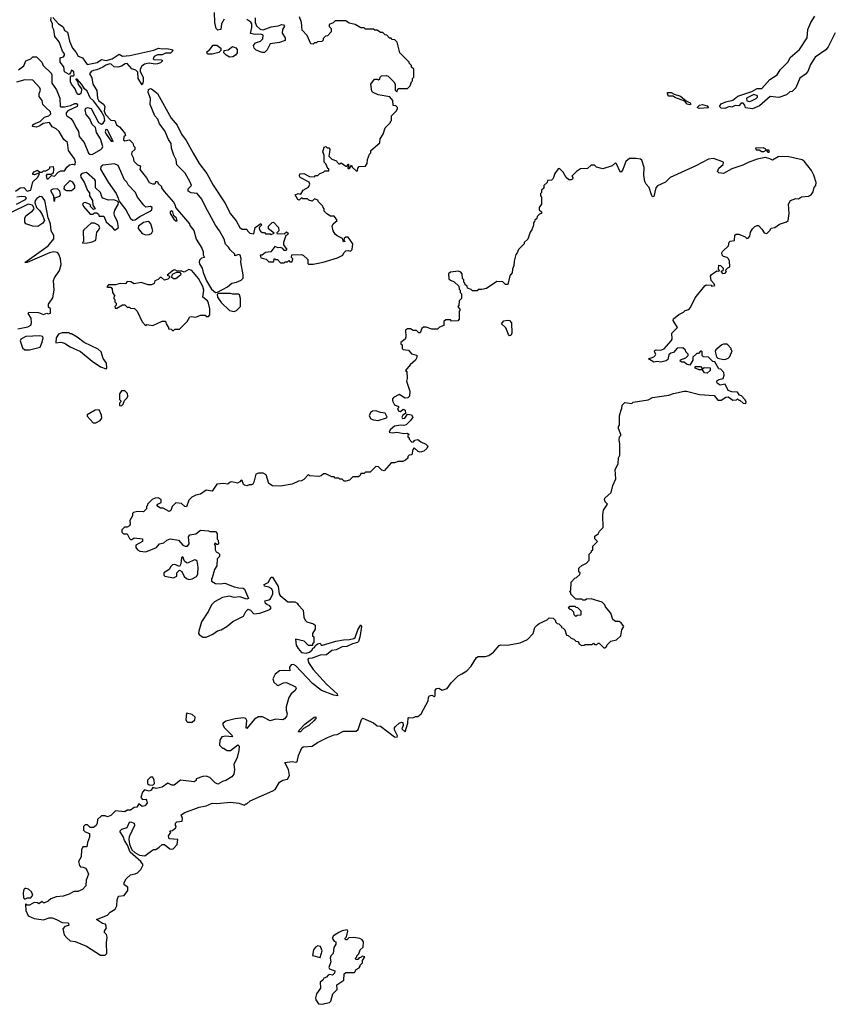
# Model space of a CAD drawing. Extents: x 2386897 to 2565480, y 579156 to 761880.
# Tile 102 of 191: x 2486991 to 2493946, y 659758 to 668220. Entities that reach past the tile are written whole.
import ezdxf

# ---------------------------------------------------------------- set-up
doc = ezdxf.new("R2010")
doc.units = 0

msp = doc.modelspace()

# ---------------------------------------------------------------- linework, layer by layer
at = {"layer": '0CON10XD'}
for points in [[(2486980, 667790), (2487025, 667822.5), (2487045, 667867.5), (2487087, 667883), (2487105, 667900), (2487135, 667900), (2487158.3, 667878.3), (2487180, 667855), (2487192.5, 667825), (2487261.7, 667761.7), (2487266.7, 667746.7), (2487266.2, 667675), (2487307.7, 667617.7), (2487335.8, 667545.8), (2487337.5, 667475), (2487345, 667470), (2487375, 667471.2), (2487426.7, 667483.3), (2487465, 667500), (2487478.3, 667498.3), (2487487.5, 667487.5), (2487485, 667472.5), (2487404.1, 667435.9), (2487390.5, 667419.5), (2487390, 667405), (2487395, 667393.3), (2487429.5, 667369.5), (2487451.2, 667345), (2487473.3, 667295), (2487497.7, 667257.7), (2487503.3, 667215), (2487546.2, 667165), (2487582.9, 667072.9), (2487593.3, 667063.3), (2487615, 667062.7), (2487689.2, 667105), (2487700.8, 667115), (2487705, 667130), (2487686, 667195), (2487651.2, 667251.2), (2487643.9, 667293.9), (2487615, 667320), (2487595, 667367.5), (2487562.5, 667405), (2487553.3, 667445), (2487560, 667460), (2487575, 667466.7), (2487605, 667456.7), (2487667.7, 667337.7), (2487695, 667322.5), (2487710, 667330), (2487722.5, 667355), (2487717, 667387), (2487692.5, 667435), (2487663.6, 667473.6), (2487625, 667522.5), (2487597, 667547), (2487570, 667605), (2487547.5, 667625), (2487525, 667662.5), (2487485, 667707.5), (2487475, 667710), (2487472.5, 667705), (2487487.5, 667687.5), (2487492.3, 667662.3), (2487522.5, 667625), (2487523.3, 667615), (2487516.2, 667585), (2487505, 667576.2), (2487495, 667576.7), (2487478.8, 667595), (2487467.1, 667627.1), (2487436, 667666), (2487428.8, 667685), (2487428.3, 667731.7), (2487432.5, 667737.5), (2487453, 667737), (2487458, 667742), (2487455, 667772.5), (2487435, 667787.5), (2487427, 667763), (2487415, 667750), (2487375, 667772.5), (2487370, 667815), (2487340, 667855), (2487337.5, 667892.5), (2487368.8, 667901.2), (2487376.2, 667913.8), (2487375, 667927.5), (2487359.5, 667949.5), (2487329.3, 668029.3), (2487293.8, 668075), (2487284.1, 668134.1), (2487274.2, 668155), (2487273, 668183), (2487260, 668215), (2487261.7, 668238.3)], [(2487275, 668240), (2487324, 668184), (2487365, 668157.5), (2487377, 668127), (2487403, 668113), (2487418, 668035), (2487444.3, 667975), (2487477.8, 667937.8), (2487495, 667906.7), (2487531.2, 667891.2), (2487570, 667835), (2487657.3, 667852.7), (2487695, 667876.7), (2487735, 667870), (2487785, 667883.8), (2487845, 667922.5), (2487876.1, 667906.1), (2487937.7, 667912.3), (2488145, 667957.5), (2488185.9, 667975.9), (2488215, 667970), (2488257, 667973), (2488300, 667965), (2488310, 667955), (2488287, 667933), (2488245, 667933.3), (2488215, 667916.7), (2488175, 667918.8), (2488146.7, 667905), (2488137.5, 667885), (2488145, 667877.5), (2488206.4, 667876.4), (2488218.3, 667868.3), (2488215, 667862.5), (2488200.7, 667849.3), (2488175, 667840), (2488155, 667837.5), (2488105, 667847.5), (2488065, 667837.5), (2488040.7, 667819.3), (2488027.5, 667795), (2488027.5, 667775), (2488052.5, 667725), (2488052.5, 667685), (2488045, 667660), (2488010, 667715), (2488008.3, 667768.3), (2487990, 667785), (2487955, 667797.5), (2487915, 667842.5), (2487898.3, 667841.7), (2487865, 667820), (2487835, 667812), (2487804.1, 667814.1), (2487778.3, 667838.3), (2487765, 667840), (2487730.5, 667829.5), (2487705, 667811.2), (2487655, 667790), (2487625, 667783.8), (2487606.1, 667773.9), (2487592.5, 667755), (2487611.7, 667721.7), (2487620, 667665), (2487655, 667610), (2487658.8, 667545), (2487672.3, 667522.3), (2487712.5, 667495), (2487722.5, 667475), (2487717.5, 667435), (2487730, 667405), (2487775, 667357.5), (2487810, 667355), (2487823.3, 667315), (2487849.3, 667299.3), (2487896.1, 667246.1), (2487900, 667225), (2487886.4, 667213.6), (2487885, 667187.5), (2487895, 667180), (2487935, 667187.5), (2487965, 667160), (2487970, 667135), (2487980, 667125), (2487980, 667105), (2487955, 667080), (2487952.5, 667065), (2487966.7, 667035), (2487973, 667003), (2488003, 666973), (2488030, 666965), (2488023, 666933), (2488080.7, 666860.7), (2488105, 666820), (2488131.7, 666808.3), (2488151.7, 666808.3), (2488160, 666815), (2488161.7, 666828.3), (2488175, 666830), (2488181.7, 666811.7), (2488210, 666785), (2488210, 666775), (2488233.3, 666743.3)], [(2488233.3, 666743.3), (2488313, 666653), (2488327.5, 666625), (2488330, 666605), (2488450, 666465), (2488455, 666450), (2488488.3, 666408.3), (2488510, 666335), (2488556.7, 666255), (2488567.5, 666225), (2488568.3, 666198.3), (2488580, 666175), (2488555, 666170), (2488536.4, 666153.6), (2488534, 666135), (2488540.8, 666115), (2488558.8, 666085), (2488567.7, 666047.7), (2488598.8, 665975), (2488641.2, 665905), (2488675, 665876.7), (2488691.7, 665878.3), (2488776.7, 665925), (2488815, 665956.7), (2488856.4, 665963.6), (2488895, 665980), (2488911.7, 665998.3), (2488912.5, 666027.5), (2488893.3, 666135), (2488896.1, 666166.1), (2488887, 666197), (2488875, 666202.5), (2488841.7, 666191.7), (2488840, 666205), (2488800.7, 666240.7), (2488787.5, 666265), (2488761.7, 666291.7), (2488750, 666335), (2488710, 666405), (2488673.9, 666453.9), (2488588.3, 666611.7), (2488556.1, 666676.1), (2488516.4, 666726.4), (2488465, 666732.5), (2488440, 666745), (2488440, 666765), (2488467.5, 666795), (2488457.5, 666825), (2488415, 666900), (2488341.7, 666971.7), (2488337.5, 667015), (2488316.7, 667055), (2488297.5, 667115), (2488292.5, 667155), (2488269.3, 667189.3), (2488238, 667265), (2488193.3, 667325), (2488180, 667365), (2488153, 667393), (2488112.2, 667492.2), (2488117, 667543), (2488096.8, 667595), (2488100, 667620), (2488115, 667627.8), (2488125, 667624.6), (2488176.7, 667586.7), (2488295, 667374.4), (2488343.8, 667313.8), (2488381.2, 667235), (2488421.2, 667181.2), (2488483.1, 667073.1), (2488535, 666983.3), (2488599.4, 666899.4), (2488655, 666798), (2488756.2, 666646.2), (2488805, 666551.2), (2488852.1, 666492.1), (2488885, 666433.8), (2488905, 666420), (2488945, 666420), (2488950, 666405), (2488970, 666385), (2489005, 666380), (2489017.5, 666435), (2489065, 666467.5), (2489070, 666455), (2489050, 666435), (2489053, 666413), (2489061.7, 666401.7), (2489075, 666390), (2489095, 666390), (2489105, 666380), (2489145, 666380), (2489155, 666372.5), (2489180, 666385), (2489131.7, 666421.7), (2489130, 666445), (2489161.7, 666478.3), (2489175, 666480), (2489217.5, 666435), (2489220, 666405), (2489201.7, 666388.3), (2489201.7, 666381.7), (2489265, 666380), (2489285, 666397.5), (2489300, 666385), (2489295, 666370), (2489280, 666365), (2489260, 666305), (2489260, 666285), (2489287.5, 666245), (2489280, 666235), (2489265, 666237.5), (2489253, 666253), (2489235, 666262.5), (2489215, 666260), (2489185, 666270), (2489150, 666225), (2489105, 666220), (2489075, 666197.5), (2489060, 666195), (2489065, 666172.5), (2489110.7, 666160.7), (2489135, 666140), (2489175, 666140), (2489181.7, 666168.3), (2489195, 666160), (2489208.3, 666158.3), (2489235, 666130), (2489265, 666130), (2489275, 666140), (2489295, 666140), (2489305, 666150), (2489315, 666140), (2489335, 666140), (2489340, 666165), (2489330, 666175), (2489331.7, 666198.3), (2489411.7, 666201.7), (2489430, 666195), (2489468.3, 666158.3), (2489470, 666125), (2489475, 666120), (2489515, 666117.5), (2489600, 666135), (2489725, 666173.3), (2489770, 666195), (2489777.5, 666215), (2489795, 666232.5), (2489815, 666237.5), (2489835, 666230), (2489850, 666245), (2489857.5, 666295), (2489815, 666350), (2489795, 666350), (2489781.7, 666338.3), (2489780, 666325), (2489790, 666315), (2489775, 666310), (2489768.3, 666338.3), (2489721.7, 666361.7), (2489705, 666377.5), (2489686.7, 666405), (2489678.8, 666445), (2489686.7, 666465), (2489720, 666495), (2489708.3, 666518.3), (2489695, 666530), (2489665, 666532.5), (2489631.7, 666551.7), (2489610, 666575), (2489610, 666595), (2489600, 666605), (2489598.3, 666618.3), (2489560, 666655), (2489555, 666670), (2489525, 666680), (2489505, 666660), (2489478.3, 666668.3), (2489465, 666680), (2489425, 666680), (2489415, 666690), (2489395, 666670), (2489383.9, 666673.9), (2489360, 666715), (2489385, 666727.5), (2489408.3, 666721.7), (2489430, 666755), (2489475, 666780), (2489487.5, 666805), (2489480, 666825), (2489403.6, 666863.6), (2489397.5, 666875), (2489400, 666895), (2489435, 666897.5), (2489483, 666873), (2489525, 666870), (2489535, 666880), (2489555, 666880), (2489571.7, 666898.3), (2489605, 666910), (2489615, 666920), (2489648.3, 666921.7), (2489648.3, 666938.3), (2489641.7, 666941.7), (2489625, 666980), (2489610, 666995), (2489610, 667055), (2489597.5, 667085), (2489610, 667125), (2489625, 667130), (2489635, 667120), (2489648.3, 667118.3), (2489657, 667107), (2489655, 667080), (2489648.3, 667048.3), (2489675, 667020), (2489717, 667007), (2489720, 666995), (2489735, 666980), (2489745, 666980), (2489755, 666990), (2489795, 666960), (2489808.3, 666961.7), (2489811.7, 666978.3), (2489818.3, 666978.3), (2489820, 666955), (2489810, 666945), (2489815, 666940), (2489828.3, 666941.7), (2489845, 666970), (2489851.7, 666951.7), (2489885, 666920), (2489895, 666920), (2489900, 666945), (2489911.7, 666958.3), (2489965, 666960), (2489980, 666985), (2489983, 667017), (2490000, 667065), (2490010, 667075), (2490010, 667095), (2490088.3, 667161.7), (2490090, 667195), (2490117.5, 667235), (2490135, 667290), (2490180, 667335), (2490180, 667345), (2490190, 667355), (2490190, 667395), (2490230, 667435), (2490240, 667455), (2490240, 667465), (2490225, 667480), (2490201.7, 667481.7), (2490200, 667525), (2490175, 667557.5), (2490073, 667573), (2490030, 667595), (2490020, 667605), (2490010, 667665), (2490041.7, 667708.3), (2490065, 667710), (2490077, 667703), (2490088.3, 667711.7), (2490090, 667725), (2490101.7, 667738.3), (2490145, 667740), (2490160, 667735), (2490210, 667685), (2490220, 667665), (2490220, 667615), (2490235, 667600), (2490245, 667630), (2490325, 667630), (2490348.3, 667651.7), (2490360, 667685), (2490370, 667695), (2490370, 667715), (2490380, 667725), (2490380, 667795), (2490361.7, 667811.7), (2490360, 667825), (2490340, 667845), (2490340, 667855), (2490260, 667935), (2490237, 668027), (2490218.3, 668048.3), (2490195, 668050), (2490185, 668060), (2490171.7, 668061.7), (2490148.3, 668088.3), (2490135, 668090), (2490115, 668110), (2490095, 668110), (2490065, 668130), (2490045, 668130), (2490035, 668140), (2489965, 668140), (2489955, 668150), (2489925, 668150), (2489875, 668180), (2489825, 668190), (2489795, 668210), (2489705, 668210), (2489688.3, 668191.7), (2489651.7, 668178.3), (2489651.7, 668161.7), (2489670, 668145), (2489670, 668115), (2489638.3, 668081.7), (2489621.7, 668078.3), (2489601.7, 668058.3), (2489600, 668045), (2489588.3, 668031.7), (2489551.7, 668028.3), (2489545, 668020), (2489525, 668020), (2489515, 668010), (2489495, 668012.5), (2489463.6, 668083.6), (2489421.2, 668131.2), (2489413.3, 668195), (2489397.5, 668245)], [(2488750, 668225), (2488726.7, 668185), (2488720, 668135), (2488695, 668131.2), (2488682, 668145), (2488668.8, 668195), (2488667, 668283)], [(2489016.2, 668235), (2489016, 668195), (2489027.9, 668167.9), (2489059.5, 668139.5), (2489083.9, 668133.9), (2489155, 668160), (2489213, 668167), (2489245, 668180), (2489260, 668175), (2489267.5, 668165), (2489251.2, 668135), (2489248.8, 668105), (2489273.9, 668063.9), (2489275, 668042.5), (2489225, 668024), (2489145, 668012.5), (2489118.3, 667961.7), (2489095, 667937.5), (2489075, 667936.7), (2489025, 667958.8), (2489006.2, 667975), (2489002.3, 667997.7), (2489019.5, 668020.5), (2489062.5, 668035), (2489082.5, 668055), (2489085.8, 668085.8), (2489065, 668096.7), (2489015, 668092.5), (2488975, 668100), (2488987.7, 668152.3), (2488986.2, 668185), (2488978.3, 668198.3), (2488945, 668222.5)], [(2494005, 668106.2), (2493945, 667988.1), (2493925, 667961.8), (2493831.4, 667898.6), (2493791.2, 667835), (2493768.5, 667775), (2493748.3, 667751.7), (2493701.4, 667718.6), (2493666.5, 667633.5), (2493635, 667602.5), (2493615, 667600), (2493585, 667573.3), (2493519.3, 667550.7), (2493445, 667560), (2493355, 667478.8), (2493295, 667452.5), (2493232.5, 667462.5), (2493227.5, 667485), (2493213, 667503), (2493195, 667501.2), (2493175, 667480), (2493145, 667482.5), (2493115, 667468), (2493095, 667473.8), (2493055, 667455.7), (2493025, 667460), (2493010, 667475), (2493024.6, 667495.4), (2493065, 667513.1), (2493125, 667528.1), (2493168.2, 667561.8), (2493288.1, 667601.9), (2493335, 667628.6), (2493375, 667628), (2493443.3, 667706.7), (2493505, 667747.5), (2493530.5, 667789.5), (2493600.9, 667859.1), (2493618.2, 667895), (2493697.3, 667962.7), (2493764.2, 668065), (2493769.4, 668135), (2493795.6, 668195), (2493829.8, 668250.2)], [(2488645, 667924), (2488607.5, 667925), (2488600, 667945), (2488625.9, 667964.1), (2488655, 668000), (2488685, 668000), (2488720, 667975), (2488720, 667955), (2488703, 667937), (2488645, 667924)], [(2488795, 667899.2), (2488766.7, 667915), (2488747.5, 667935), (2488750, 667955), (2488785, 667962), (2488821.7, 667988.3), (2488849.2, 667979.2), (2488861.2, 667965), (2488861.2, 667935), (2488846.7, 667915), (2488825, 667901.2), (2488795, 667899.2)], [(2486954.5, 666745.5), (2486995.8, 666774.2), (2487025, 666776.7), (2487055, 666745.8), (2487085.8, 666755), (2487104, 666826), (2487145, 666864), (2487160, 666895), (2487155, 666900), (2487115, 666887.5), (2487105, 666890), (2487103, 666897), (2487115, 666912.5), (2487145, 666927.5), (2487165, 666910), (2487185, 666910), (2487195, 666920), (2487215, 666920), (2487240, 666935), (2487250, 666945), (2487250, 666955), (2487278.3, 666958.3), (2487282.5, 666935), (2487278.3, 666901.7), (2487261.7, 666888.3), (2487225, 666890), (2487218.3, 666881.7), (2487225, 666853.3), (2487235, 666852.5), (2487265, 666880), (2487290, 666875), (2487321.2, 666908.8), (2487345, 666920), (2487375, 666921.2), (2487396.4, 666953.6), (2487418.7, 666971.3), (2487445, 666976.9), (2487465, 666973.8), (2487468.8, 666981.2), (2487471.4, 666995), (2487461.9, 667025), (2487411.9, 667095), (2487401.1, 667165), (2487371.2, 667191.2), (2487330.2, 667260.2), (2487305, 667281.1), (2487269.1, 667299.1), (2487246.4, 667336.4), (2487193.6, 667326.4), (2487163.6, 667306.4), (2487135, 667296.7), (2487101.7, 667301.7), (2487102.5, 667315), (2487114.2, 667325.8), (2487166.2, 667343.8), (2487205, 667383.3), (2487242.5, 667395), (2487258.8, 667411.2), (2487255, 667428.8), (2487215, 667466), (2487190.8, 667490.8), (2487184.2, 667525), (2487158.7, 667558.7), (2487159.5, 667585), (2487170, 667615), (2487165.4, 667635), (2487105, 667700), (2487035, 667703.1), (2486964.2, 667684.2)], [(2492755, 667488), (2492732, 667495), (2492710.7, 667520.7), (2492625, 667551.2), (2492611.7, 667561.7), (2492575, 667564), (2492564.2, 667575), (2492563.3, 667595), (2492595, 667595.6), (2492618.8, 667578.8), (2492675, 667564), (2492722.5, 667522.5), (2492758.8, 667505), (2492763.8, 667495), (2492755, 667488)], [(2493265, 667517.5), (2493285, 667523.3), (2493326.4, 667543.6), (2493337.5, 667555), (2493337.5, 667565), (2493305, 667576.2), (2493243.5, 667546.5), (2493245, 667522.5), (2493265, 667517.5)], [(2492835.9, 667455.9), (2492817.5, 667465), (2492836.7, 667485), (2492865, 667490.8), (2492905, 667480), (2492915, 667462.5), (2492835.9, 667455.9)], [(2487795, 667174), (2487755, 667257.5), (2487745, 667272.5), (2487732.5, 667277.5), (2487726.7, 667255), (2487733.3, 667235), (2487777.5, 667175), (2487795, 667174)], [(2493435, 667080), (2493440, 667085), (2493435, 667100), (2493410, 667100), (2493405, 667110), (2493385, 667117.5), (2493320, 667115), (2493325, 667102.5), (2493351.7, 667101.7), (2493375, 667087.5), (2493391.7, 667088.3), (2493410, 667100), (2493425, 667080), (2493435, 667080)], [(2487725, 660180), (2487740, 660195), (2487736.7, 660285), (2487742.5, 660335), (2487737, 660357), (2487720, 660375), (2487720, 660385), (2487737.5, 660415), (2487730, 660445), (2487703.3, 660453.3), (2487650, 660485), (2487745, 660523.3), (2487769.5, 660550.5), (2487812.5, 660575), (2487827.5, 660605), (2487830, 660655), (2487841.7, 660688.3), (2487888.3, 660691.7), (2487920, 660735), (2487920, 660765), (2487890, 660785), (2487890, 660805), (2487907.5, 660835), (2487945, 660870), (2487985, 660877.5), (2488005, 660887.5), (2488033, 660917), (2488052.5, 660955), (2488032.5, 660985), (2487940, 661065), (2487917.5, 661125), (2487891.2, 661165), (2487882.5, 661195), (2487853, 661247), (2487868.3, 661261.7), (2487915, 661277.5), (2487936.4, 661323.6), (2487945, 661326.2), (2487976.7, 661315), (2487978.1, 661295), (2487932.9, 661197.1), (2487928.8, 661175), (2487936.2, 661135), (2487956.2, 661086.2), (2487981.7, 661061.7), (2488020.5, 661040.5), (2488067.3, 661032.7), (2488125, 661077.5), (2488143, 661087), (2488161.7, 661088.3), (2488190.7, 661109.3), (2488215, 661130), (2488235, 661130), (2488283, 661093), (2488295, 661090), (2488310, 661095), (2488345, 661130), (2488350, 661175), (2488275, 661180), (2488270, 661205), (2488290, 661235), (2488281.7, 661248.3), (2488305, 661250), (2488332.5, 661275), (2488337.5, 661285), (2488330, 661295), (2488330, 661315), (2488343, 661327), (2488388.3, 661331.7), (2488390, 661355), (2488380, 661385), (2488410, 661405), (2488535, 661452), (2488595.7, 661464.3), (2488645, 661487.5), (2488685, 661484), (2488804.1, 661495.9), (2488875, 661487.5), (2488925, 661470), (2488935, 661480), (2488945, 661480), (2488973, 661507), (2489168.8, 661591.2), (2489186.7, 661605), (2489225, 661666.7), (2489255, 661683.3), (2489295, 661693.3), (2489312.5, 661725), (2489302.5, 661775), (2489270, 661835), (2489335, 661844), (2489365, 661837.5), (2489378.3, 661841.7), (2489387.5, 661895), (2489417, 661963), (2489428.3, 661971.7), (2489505, 661977.5), (2489551.4, 662008.6), (2489638.3, 662051.7), (2489695, 662072.5), (2489720, 662075), (2489776.1, 662103.9), (2489885.6, 662104.4), (2489901.2, 662118.8), (2489930, 662205), (2489943.3, 662216.7), (2490035, 662177.5), (2490065, 662150), (2490095, 662146.7), (2490215, 662057.5), (2490237.5, 662052.5), (2490240, 662065), (2490213.8, 662116.2), (2490213.3, 662135), (2490222.5, 662145), (2490255, 662172.5), (2490275, 662182.5), (2490285, 662180), (2490290, 662155), (2490277.5, 662125), (2490305, 662100), (2490330, 662175), (2490331.7, 662218.3), (2490335, 662222.5), (2490371.7, 662218.3), (2490395, 662230), (2490415, 662230), (2490442.5, 662255), (2490503.8, 662365), (2490505.8, 662395), (2490512.6, 662407.4), (2490535, 662414), (2490555, 662402.5), (2490565, 662410), (2490564.2, 662454.2), (2490575, 662472), (2490595, 662475.8), (2490625, 662458), (2490668.3, 662471.7), (2490700.5, 662519.5), (2490760.7, 662579.3), (2490793.3, 662596.7), (2490837.5, 662625), (2490875, 662662.5), (2490920.7, 662739.3), (2490935, 662746.7), (2490993.6, 662746.4), (2491025, 662756.7), (2491065, 662783.3), (2491115, 662842.5), (2491125, 662847.5), (2491183.6, 662843.6), (2491296.1, 662863.9), (2491358.3, 662891.7), (2491407.5, 662945), (2491422.5, 662995), (2491445, 663020), (2491458.3, 663031.7), (2491528.3, 663061.7), (2491545, 663080), (2491580, 663075), (2491600, 663055), (2491600, 663045), (2491615, 663030), (2491628.3, 663028.3), (2491650, 663005), (2491650, 662995), (2491665, 662990), (2491680, 662975), (2491695, 662930), (2491708.3, 662928.3), (2491733, 662903), (2491757, 662897), (2491775, 662880), (2491790, 662875), (2491800, 662865), (2491800, 662855), (2491825, 662840), (2491847, 662843), (2491855, 662850), (2491915, 662850), (2491925, 662860), (2491935, 662850), (2491955, 662850), (2491965, 662860), (2491975, 662860), (2492015, 662820), (2492025, 662820), (2492040, 662835), (2492040, 662845), (2492075, 662880), (2492125, 662890), (2492160, 662925), (2492170, 662975), (2492187.5, 663005), (2492165, 663037.5), (2492146.4, 663046.4), (2492115, 663047.5), (2492093.6, 663063.6), (2492075, 663120), (2492030, 663175), (2492025, 663190), (2492000, 663215), (2491905, 663242.5), (2491865, 663240), (2491855, 663230), (2491835, 663230), (2491825, 663240), (2491775, 663240), (2491731.7, 663281.7), (2491730, 663295), (2491720, 663305), (2491730, 663315), (2491733, 663387), (2491765, 663420), (2491780, 663425), (2491808.3, 663451.7), (2491810, 663465), (2491800, 663475), (2491800, 663505), (2491825, 663530), (2491865, 663550), (2491890, 663575), (2491890, 663625), (2491910, 663645), (2491910, 663655), (2491920, 663665), (2491920, 663695), (2491960, 663735), (2491938.3, 663758.3), (2491938.3, 663781.7), (2491965, 663800), (2491977, 663823), (2492010, 663855), (2492007.5, 663965), (2492012.5, 664005), (2492047.5, 664055), (2492026.4, 664076.4), (2492020, 664095), (2492025, 664107.5), (2492077.5, 664155), (2492093, 664217), (2492117.5, 664275), (2492112.5, 664355), (2492137, 664403), (2492142.5, 664455), (2492151.7, 664478.3), (2492152.5, 664575), (2492147.5, 664605), (2492150, 664635), (2492160, 664645), (2492160, 664655), (2492140, 664705), (2492140, 664725), (2492150, 664735), (2492150, 664815), (2492163, 664867), (2492170, 664875), (2492171.7, 664908.3), (2492195, 664930), (2492255, 664920), (2492268.3, 664931.7), (2492395, 664952.5), (2492435, 664972.5), (2492575, 664992.5), (2492615, 665007.5), (2492705, 665027.5), (2492725, 665027.5), (2492838.3, 664998.3), (2492965, 664990), (2492995, 664950), (2493025, 664950), (2493063, 664977), (2493085, 664977.5), (2493125, 664950), (2493157, 664953), (2493165, 664960), (2493175, 664950), (2493185, 664950), (2493213, 664923), (2493235, 664920), (2493240, 664935), (2493227.5, 664955), (2493198.3, 664988.3), (2493181.7, 664991.7), (2493165, 665020), (2493115, 665022.5), (2493084, 665034), (2493058.3, 665088.3), (2493015, 665078.8), (2492992.3, 665092.3), (2492986.7, 665105), (2492987.5, 665115), (2493003, 665127), (2493040, 665135), (2493050, 665165), (2493048.3, 665188.3), (2493020, 665215), (2493005, 665220), (2492968.3, 665278.3), (2492951.7, 665281.7), (2492915, 665320), (2492871.7, 665321.7), (2492860, 665335), (2492860, 665365), (2492855, 665370), (2492845, 665370), (2492828.3, 665351.7), (2492815, 665350), (2492781.7, 665318.3), (2492780, 665295), (2492755, 665250), (2492725, 665260), (2492705, 665277.5), (2492685, 665277.5), (2492672.5, 665285), (2492675, 665297.5), (2492720, 665315), (2492740, 665335), (2492740, 665345), (2492720, 665365), (2492718.3, 665378.3), (2492695, 665400), (2492645, 665397.5), (2492615, 665360), (2492590, 665355), (2492575, 665340), (2492565, 665300), (2492551.7, 665288.3), (2492505, 665276.7), (2492475, 665282.5), (2492445, 665277.5), (2492400, 665305), (2492445, 665322.5), (2492457.5, 665335), (2492462.5, 665345), (2492450, 665365), (2492453.6, 665376.4), (2492465, 665382.5), (2492505, 665380), (2492535, 665392.5), (2492595, 665460), (2492602.5, 665475), (2492600, 665525), (2492650, 665575), (2492612.5, 665635), (2492615, 665650), (2492660, 665685), (2492700, 665705), (2492715, 665720), (2492745, 665730), (2492760, 665745), (2492799.3, 665830.7), (2492885, 665933.8), (2492895, 665940), (2492937.5, 665937.5), (2492945, 665930), (2492970, 665935), (2492965, 665950), (2492939.3, 665979.3), (2492933.3, 666015), (2492940, 666030), (2492976.7, 666053.3), (2492988.3, 666061.7), (2493005, 666060), (2493010, 666065), (2493000, 666075), (2493005, 666110), (2493018.3, 666108.3), (2493040, 666085), (2493038.3, 666061.7), (2493020, 666055), (2493035, 666040), (2493058.3, 666041.7), (2493070, 666055), (2493061.7, 666068.3), (2493081.7, 666088.3), (2493100, 666095), (2493096.7, 666145), (2493086.7, 666165), (2493075, 666176.7), (2493043.6, 666183.6), (2493033.3, 666195), (2493030, 666215), (2493035, 666226.7), (2493087.5, 666275), (2493091.7, 666308.3), (2493103, 666317), (2493138.3, 666321.7), (2493140.7, 666369.3), (2493153.6, 666376.4), (2493175, 666376.7), (2493230, 666355), (2493245, 666340), (2493257, 666343), (2493271.7, 666358.3), (2493276.7, 666395), (2493295, 666422.5), (2493315, 666442.5), (2493335, 666450), (2493345, 666450), (2493375, 666420), (2493395, 666387.5), (2493417, 666383), (2493443, 666407), (2493455, 666427.5), (2493487, 666433), (2493525, 666462.5), (2493587, 666483), (2493600, 666495), (2493610, 666555), (2493603.3, 666635), (2493620, 666665), (2493665, 666683.3), (2493689.2, 666680.8), (2493715, 666696.2), (2493775.8, 666704.2), (2493797.5, 666715), (2493815, 666740), (2493823, 666777), (2493837.5, 666795), (2493841.7, 666821.7), (2493822.5, 666885), (2493802.5, 666925), (2493737.5, 667005), (2493720, 667015), (2493595, 667044), (2493515, 667041.2), (2493465, 667012.5), (2493444.1, 667024.1), (2493405, 667036.7), (2493335, 667020), (2493255, 666991.5), (2493211.4, 666968.6), (2493115, 666938.5), (2493045, 666898.8), (2493003, 666903), (2492992.5, 666915), (2493003.3, 666945), (2493040, 666975), (2493043.9, 666993.9), (2493039.7, 666999.7), (2492958.3, 667028.3), (2492915, 667021.2), (2492806.8, 666963.2), (2492586.2, 666863.8), (2492546.7, 666825), (2492477.9, 666792.1), (2492462.9, 666775), (2492445, 666700), (2492435, 666697.5), (2492423.8, 666715), (2492405, 666777.5), (2492380, 666805), (2492368.3, 666828.3), (2492360, 666885), (2492360.7, 666950.7), (2492343, 667013), (2492331.7, 667021.7), (2492293, 667027), (2492235, 667027.5), (2492205, 667002.5), (2492177.1, 666932.9)], [(2487965, 666497.1), (2487985, 666500.8), (2488025, 666528.6), (2488113.3, 666575), (2488126.2, 666585), (2488130, 666605), (2488115, 666613.3), (2488075, 666607.5), (2488057.5, 666625), (2488003.9, 666693.9), (2487987.5, 666735), (2487925, 666800), (2487912.5, 666825), (2487892.5, 666845), (2487836.4, 666966.4), (2487805, 666980), (2487705, 666968.8), (2487690, 666955), (2487686.2, 666935), (2487751.2, 666825), (2487820, 666725), (2487838.8, 666685), (2487842.5, 666662.5), (2487903.8, 666585), (2487942.6, 666512.6), (2487965, 666497.1)], [(2492177.1, 666932.9), (2492165, 666910), (2492155, 666912.5), (2492125, 666980), (2492115, 666990), (2492087, 666963), (2492005, 666937.5), (2491953, 666953), (2491935, 666970), (2491905, 666970), (2491875, 666940), (2491815, 666937.5), (2491780, 666915), (2491740, 666875), (2491747.5, 666865), (2491745, 666850), (2491735, 666843.3), (2491715, 666842.5), (2491690, 666865), (2491665, 666910), (2491635, 666940), (2491621.7, 666938.3), (2491593, 666897), (2491580, 666855), (2491565, 666840), (2491531.7, 666838.3), (2491528.3, 666821.7), (2491500, 666795), (2491498.3, 666771.7), (2491480, 666755), (2491480, 666735), (2491470, 666725), (2491470, 666705), (2491480, 666695), (2491480, 666635), (2491460, 666605), (2491460, 666585), (2491478.3, 666568.3), (2491480, 666555), (2491461.7, 666548.3), (2491441.7, 666528.3), (2491438.3, 666511.7), (2491421.7, 666498.3), (2491420, 666485), (2491410, 666475), (2491410, 666455), (2491397, 666413), (2491380, 666395), (2491360, 666335), (2491330, 666305), (2491330, 666295), (2491280, 666245), (2491270, 666215), (2491258.3, 666201.7), (2491242.5, 666145), (2491241.7, 666108.3), (2491230, 666075), (2491227, 666043), (2491210, 666025), (2491203, 666007), (2491190, 665945), (2491170, 665945), (2491147, 665967), (2491095, 665970), (2491005, 665910), (2490965, 665900), (2490935, 665900), (2490925, 665890), (2490885, 665890), (2490875, 665900), (2490841.7, 665911.7), (2490838.3, 665928.3), (2490821.7, 665941.7), (2490820, 665955), (2490810, 665965), (2490810, 665985), (2490800, 665995), (2490797, 666037), (2490785, 666050), (2490765, 666057.5), (2490695, 666050), (2490680, 666035), (2490681.7, 665991.7), (2490695, 665980), (2490728.3, 665968.3), (2490768.3, 665928.3), (2490770, 665905), (2490780, 665895), (2490780, 665875), (2490790, 665865), (2490790, 665825), (2490770, 665805), (2490768.3, 665761.7), (2490760, 665755), (2490780, 665725), (2490770, 665715), (2490770, 665645), (2490758.3, 665631.7), (2490705, 665630), (2490695, 665640), (2490655, 665640), (2490640, 665625), (2490638.3, 665591.7), (2490601.7, 665578.3), (2490585, 665560), (2490535, 665560), (2490487, 665577), (2490465, 665577.5), (2490450, 665565), (2490435, 665530), (2490425, 665530), (2490405, 665550), (2490375, 665550), (2490353, 665563), (2490325, 665562.5), (2490308.3, 665551.7), (2490312.5, 665495), (2490307.5, 665475), (2490270, 665445), (2490270, 665435), (2490280, 665425), (2490280, 665395), (2490290, 665385), (2490335, 665380), (2490359.3, 665349.3), (2490406.4, 665336.4), (2490407, 665317), (2490395.9, 665294.1), (2490350, 665255), (2490310, 665205), (2490320, 665195), (2490322.5, 665135), (2490317, 665113), (2490347.5, 665027.5), (2490342.5, 664985), (2490328.9, 664971.1), (2490305, 664965.8), (2490255, 664997.5), (2490207, 664973), (2490198.3, 664961.7), (2490197.5, 664945), (2490215, 664910), (2490250, 664895), (2490250, 664885), (2490240, 664875), (2490252.5, 664855), (2490265, 664852.5), (2490288.3, 664871.7), (2490307.5, 664865), (2490310, 664835), (2490285, 664820), (2490277.5, 664805), (2490282, 664792), (2490302.5, 664795), (2490325, 664830), (2490360, 664825), (2490372.5, 664805), (2490353.3, 664775), (2490315, 664739.2), (2490295, 664731.4), (2490266.1, 664733.9), (2490215, 664726), (2490177.5, 664695), (2490170, 664675), (2490195, 664670), (2490235, 664676.2), (2490295, 664662.5), (2490327, 664667), (2490340, 664655), (2490330, 664645), (2490330, 664635), (2490340, 664625), (2490340, 664615), (2490365, 664590), (2490378.3, 664591.7), (2490390, 664605), (2490415, 664612.5), (2490441.7, 664591.7), (2490483, 664573), (2490500, 664555), (2490492.5, 664535), (2490467.1, 664512.9), (2490435.9, 664504.1), (2490417.9, 664507.9), (2490385, 664540), (2490373.6, 664526.4), (2490365, 664480), (2490341.7, 664478.3), (2490330, 664465), (2490328.3, 664451.7), (2490310, 664435), (2490285, 664423.3), (2490247, 664423), (2490215, 664410), (2490185, 664410), (2490127, 664343), (2490105, 664347.5), (2490078.3, 664378.3), (2490055, 664380), (2490005, 664330), (2489965, 664330), (2489955, 664320), (2489925, 664320), (2489918.3, 664301.7), (2489905, 664290), (2489855, 664290), (2489827, 664263), (2489795, 664252.5), (2489783, 664253), (2489765, 664270), (2489745, 664270), (2489735, 664280), (2489705, 664280), (2489695, 664290), (2489675, 664290), (2489625, 664317.5), (2489603, 664317), (2489585, 664300), (2489565, 664292.5), (2489485, 664300), (2489475, 664310), (2489435, 664267.5), (2489415, 664257.5), (2489390, 664255), (2489335, 664227.5), (2489235, 664211.2), (2489166.4, 664213.6), (2489133, 664233), (2489109.3, 664309.3), (2489085, 664323.3), (2489045, 664323.8), (2489021.2, 664315), (2489003.8, 664245), (2488995, 664227.5), (2488985, 664222.5), (2488965, 664222.5), (2488945, 664213.3), (2488925, 664220), (2488916.4, 664226.4), (2488905, 664260), (2488895, 664262.5), (2488883, 664247), (2488865, 664237.5), (2488815, 664247.5), (2488800, 664245), (2488781.7, 664228.3), (2488745, 664232.5), (2488685, 664227.5), (2488645, 664167.5), (2488595, 664177.5), (2488546.7, 664143.3), (2488505, 664132.5), (2488470, 664115), (2488445, 664090), (2488425, 664032.5), (2488410, 664035), (2488381.7, 664061.7), (2488333, 664067), (2488302.5, 664035), (2488289.3, 664000.7), (2488275, 663992.5), (2488225, 664022.5), (2488203, 664023), (2488171.7, 664041.7), (2488180, 664055), (2488208.3, 664071.7), (2488207.5, 664095), (2488181.7, 664111.7), (2488155, 664107.5), (2488130, 664095), (2488090, 664055), (2488090, 664045), (2488080, 664035), (2488080, 664015), (2488055, 663990), (2488005, 663992.5), (2487970, 663985), (2487960, 663975), (2487960, 663955), (2487937.5, 663915), (2487940, 663885), (2487935, 663870), (2487915, 663857.5), (2487893, 663857), (2487870, 663835), (2487870, 663815), (2487885, 663800), (2487915, 663800), (2487935, 663760), (2487945, 663752.5), (2487955, 663752.5), (2487975, 663766.7), (2488048.3, 663758.3), (2488047.5, 663735), (2487990, 663705), (2487990, 663685), (2488003.6, 663663.6), (2488023, 663653), (2488075, 663647.5), (2488166.1, 663683.9), (2488193.9, 663716.1), (2488230, 663725), (2488255, 663747.5), (2488285, 663757.5), (2488356.2, 663746.2), (2488395, 663704), (2488415, 663694.2), (2488434.1, 663695.9), (2488448, 663715), (2488443.3, 663776.7), (2488455, 663792.5), (2488505, 663800), (2488545, 663832), (2488615, 663827.5), (2488625, 663820), (2488675, 663820), (2488690, 663805), (2488690, 663755), (2488697, 663747), (2488700, 663715), (2488695, 663710), (2488685, 663710), (2488675, 663720), (2488662.5, 663715), (2488671.7, 663701.7), (2488672.5, 663665), (2488680, 663645), (2488698.3, 663638.3), (2488710, 663625), (2488710, 663605), (2488690, 663585), (2488687.5, 663525), (2488667.5, 663495), (2488647, 663423), (2488640, 663415), (2488640, 663395), (2488673.6, 663373.6), (2488715, 663370), (2488755, 663377.5), (2488835, 663346.2), (2488875, 663336.2), (2488912.5, 663335), (2488924.2, 663324.2), (2488957.5, 663245), (2488945, 663240), (2488885, 663260), (2488835, 663253.3), (2488795, 663266.7), (2488735, 663252.5), (2488665, 663217.5), (2488639.5, 663190.5), (2488614.1, 663135.9), (2488553.8, 663045), (2488531.2, 662965), (2488528.8, 662945), (2488533.8, 662935), (2488565, 662912.2), (2488595, 662912.5), (2488651.2, 662938.8), (2488693, 662967), (2488722.5, 662975), (2488772.5, 663005), (2488825, 663047.5), (2488916.7, 663093.3), (2488936.2, 663133.8), (2488955, 663152.5), (2488976.4, 663146.4), (2489005, 663113.8), (2489055, 663120), (2489127.5, 663145), (2489145.8, 663154.2), (2489152.5, 663165), (2489143, 663183), (2489115, 663192.5), (2489105, 663202.5), (2489100, 663225), (2489135, 663232.5), (2489147.3, 663242.7), (2489167.5, 663285), (2489167.5, 663305), (2489158, 663328), (2489135, 663343.3), (2489095, 663350), (2489093.3, 663365), (2489128.3, 663381.7), (2489155, 663430), (2489165, 663430), (2489215, 663347.5), (2489222.5, 663285), (2489229.7, 663269.7), (2489296.1, 663216.1), (2489355.9, 663215.9), (2489376.4, 663206.4), (2489385, 663190), (2489430, 663145), (2489433.6, 663083.6), (2489445, 663060), (2489460, 663045), (2489518, 663028), (2489533.3, 663015), (2489532.5, 662982.5), (2489510, 662945), (2489510, 662925), (2489520, 662915), (2489520, 662865), (2489510, 662855), (2489508.3, 662841.7), (2489475, 662840), (2489438.3, 662878.3), (2489363.3, 662896.7), (2489368.7, 662845), (2489385, 662815.6), (2489415, 662782.1), (2489455, 662774.4), (2489482.5, 662785), (2489507.5, 662805), (2489511.7, 662818.3), (2489527.5, 662825), (2489531.7, 662838.3), (2489553, 662857), (2489575, 662860), (2489583.8, 662843.8), (2489595, 662843.3), (2489710.7, 662879.3), (2489775, 662891.2), (2489827.1, 662892.9), (2489865, 662902), (2489875, 662910), (2489898, 662975), (2489925, 663018.8), (2489930, 663005), (2489915, 662912.5), (2489906.1, 662875), (2489895, 662866.4), (2489853.1, 662856.9), (2489805, 662832.9), (2489765, 662828.5), (2489712.5, 662805), (2489675, 662799.1), (2489628.5, 662761.5), (2489575, 662758.6), (2489506.4, 662733.6), (2489475, 662729.1), (2489467.8, 662722.2), (2489473.9, 662695), (2489513.8, 662633.8), (2489630.2, 662510.2), (2489722.5, 662425), (2489725, 662410), (2489693.6, 662413.6), (2489587.5, 662455), (2489508.6, 662515), (2489366.6, 662666.6), (2489345, 662679.4), (2489325.8, 662674.2)], [(2487815, 666413.3), (2487840, 666435), (2487831.4, 666485), (2487806.2, 666535), (2487802.1, 666557.9), (2487807.9, 666582.1), (2487837.7, 666632.3), (2487839.3, 666649.3), (2487829.5, 666659.5), (2487801.2, 666671.2), (2487755, 666669.5), (2487706, 666686), (2487696.9, 666696.9), (2487685.7, 666735), (2487644, 666775), (2487644.2, 666834.2), (2487638, 666845), (2487565, 666906.2), (2487525, 666896.7), (2487513.3, 666885), (2487516.1, 666866.1), (2487546.7, 666825), (2487573, 666753), (2487591.7, 666731.7), (2487590, 666705), (2487617.5, 666665), (2487620, 666625), (2487640, 666595), (2487625, 666590), (2487600, 666615), (2487600, 666625), (2487590, 666635), (2487555, 666647.5), (2487543, 666647), (2487530, 666635), (2487540, 666615), (2487598.3, 666548.3), (2487621.7, 666548.3), (2487635, 666560), (2487655, 666560), (2487668.3, 666548.3), (2487675, 666530), (2487715, 666530), (2487733.6, 666483.6), (2487781.7, 666441.7), (2487802.5, 666415), (2487815, 666413.3)], [(2487285, 666660), (2487292.5, 666665), (2487291.7, 666688.3), (2487335, 666702.5), (2487341.7, 666718.3), (2487337, 666747), (2487316.4, 666766.4), (2487275, 666763.8), (2487260, 666755), (2487258.8, 666745), (2487281.2, 666705), (2487285, 666660)], [(2487435, 666752.5), (2487466.1, 666773.9), (2487466.4, 666793.6), (2487446.7, 666825), (2487425, 666833.8), (2487415, 666830), (2487372.5, 666785), (2487370, 666765), (2487392.5, 666752.5), (2487435, 666752.5)], [(2486975.9, 665564.1), (2487059.7, 665580.3), (2487086, 665595), (2487092.5, 665615), (2487088.6, 665655), (2487063.3, 665695), (2487070, 665705), (2487152.6, 665702.6), (2487195, 665686.7), (2487225, 665697.5), (2487235, 665692.5), (2487255, 665697.5), (2487256.1, 665733.9), (2487238.3, 665748.3), (2487237.5, 665775), (2487275, 665830), (2487286.4, 665895), (2487281.1, 665978.9), (2487289.3, 666000.7), (2487332, 666065), (2487347.1, 666115), (2487342.9, 666165), (2487328.5, 666205), (2487315, 666219.4), (2487285, 666225.4), (2487245.7, 666215.7), (2487055, 666132.5), (2487033.6, 666133.6), (2487235.6, 666275), (2487285, 666336.7), (2487283.1, 666365), (2487260.4, 666405), (2487255.8, 666465), (2487236.6, 666516.6), (2487207, 666665), (2487185, 666697.8), (2487165, 666701.4), (2487137, 666683), (2487124.2, 666665), (2487121.4, 666645), (2487136.4, 666606.4), (2487165, 666578), (2487185, 666546.2), (2487204, 666495), (2487189.7, 666470.3), (2487146.8, 666443.2), (2487104.2, 666444.2), (2487045, 666466.7), (2487035, 666480), (2487034.4, 666515), (2487043.1, 666535), (2487101.5, 666578.5), (2487114, 666595), (2487107, 666617), (2487096.8, 666626.8), (2487065, 666634.5), (2486916.9, 666563.1)], [(2486964.2, 666635.8), (2487041.2, 666675), (2487048.8, 666685), (2487037.8, 666697.8), (2487005, 666701.4), (2486965, 666696)], [(2488345, 666490), (2488340, 666515), (2488317.5, 666535), (2488308.3, 666568.3), (2488295, 666576.7), (2488285, 666567.5), (2488284, 666555), (2488316.7, 666505), (2488335, 666490), (2488345, 666490)], [(2487535, 666300), (2487575, 666303.3), (2487615, 666310), (2487646.7, 666325), (2487653.8, 666395), (2487672.5, 666415), (2487680, 666435), (2487670, 666455), (2487635, 666470), (2487605, 666470), (2487542.5, 666415), (2487537.5, 666405), (2487540, 666315), (2487530, 666305), (2487535, 666300)], [(2488075, 666370), (2488105, 666373.3), (2488125, 666382.5), (2488136.7, 666405), (2488117.5, 666465), (2488105, 666482.5), (2488095, 666486.7), (2488055, 666476.2), (2488011.2, 666445), (2488010, 666425), (2488045, 666381.2), (2488075, 666370)], [(2488315, 665550), (2488325, 665560), (2488365, 665560), (2488430, 665625), (2488453, 665667), (2488465, 665670), (2488505, 665662.5), (2488545, 665680), (2488585, 665680), (2488595, 665670), (2488615, 665670), (2488626.4, 665683.6), (2488625.8, 665734.2), (2488615, 665782.5), (2488605, 665803.3), (2488566.7, 665835), (2488575.8, 665895), (2488565.6, 665925.6), (2488528.8, 665995), (2488472.5, 666065), (2488445, 666073.3), (2488405, 666050), (2488385, 666060), (2488345, 666060), (2488325, 666070), (2488313, 666067), (2488260, 666025), (2488280, 666015), (2488280, 666005), (2488265, 665990), (2488235, 665980), (2488210, 666005), (2488200, 666005), (2488181.7, 665988.3), (2488152.5, 665975), (2488148.3, 665951.7), (2488125, 665942.5), (2488095, 665942.5), (2488035, 665960), (2487975, 665950), (2487947, 665967), (2487915, 665970), (2487905, 665950), (2487855, 665952.5), (2487815, 665942.5), (2487755, 665940), (2487740, 665925), (2487745, 665920), (2487775, 665922.5), (2487787, 665907), (2487790, 665875), (2487810, 665845), (2487800, 665835), (2487800, 665825), (2487810, 665815), (2487810, 665795), (2487820, 665785), (2487820, 665765), (2487810, 665755), (2487811.7, 665741.7), (2487825, 665740), (2487875, 665770), (2487895, 665770), (2487915, 665750), (2487935, 665750), (2487945, 665740), (2487978.3, 665738.3), (2488000, 665715), (2488043, 665623), (2488075, 665590), (2488085, 665600), (2488137, 665593), (2488210, 665625), (2488215, 665630), (2488245, 665630), (2488250, 665605), (2488270, 665575), (2488271.7, 665561.7), (2488295, 665560), (2488305, 665550), (2488315, 665550)], [(2488335, 665992.5), (2488313, 665993), (2488300, 666005), (2488301.7, 666028.3), (2488315, 666040), (2488345, 666050), (2488368.3, 666048.3), (2488377.5, 666035), (2488372.5, 666025), (2488335, 665992.5)], [(2488835, 665712.5), (2488855, 665720), (2488890, 665755), (2488890, 665825), (2488880, 665855), (2488871.7, 665861.7), (2488825, 665860), (2488805, 665866), (2488702.5, 665867.5), (2488690, 665860), (2488693.3, 665835), (2488725, 665790), (2488795, 665720), (2488835, 665712.5)], [(2491205, 665504), (2491194.3, 665515), (2491172.2, 665572.2), (2491134.2, 665605), (2491155, 665630.8), (2491185, 665638.8), (2491205, 665636), (2491221.4, 665615), (2491224.2, 665525), (2491215, 665506.7), (2491205, 665504)], [(2487075, 665383.3), (2487165.7, 665405), (2487185, 665447.5), (2487192.5, 665485), (2487188.3, 665498.3), (2487165, 665504), (2487045, 665496.7), (2487000, 665475), (2486995, 665460), (2487015, 665398.8), (2487035, 665383.3), (2487075, 665383.3)], [(2487735, 665220), (2487740, 665225), (2487737, 665267), (2487708.3, 665308.3), (2487692.5, 665365), (2487665, 665387.5), (2487546.4, 665446.4), (2487485, 665492.5), (2487435, 665520), (2487425, 665520), (2487415, 665530), (2487355, 665530), (2487325, 665517.5), (2487304.2, 665485), (2487301.7, 665441.7), (2487345, 665448.8), (2487375, 665440), (2487425, 665407.5), (2487515, 665367.5), (2487613.3, 665285), (2487685, 665236.7), (2487735, 665220)], [(2493045, 665300), (2493065, 665302.5), (2493085, 665310), (2493100, 665325), (2493120, 665375), (2493110, 665385), (2493110, 665395), (2493075, 665430), (2493045, 665430), (2493030, 665425), (2492977, 665383), (2492973, 665367), (2492983, 665323), (2492995, 665310), (2493045, 665300)], [(2492905, 665182.5), (2492880, 665185), (2492865, 665210), (2492835, 665210), (2492800, 665225), (2492801.7, 665238.3), (2492845, 665240), (2492865, 665220), (2492878.3, 665231.7), (2492928.3, 665228.3), (2492930, 665205), (2492905, 665182.5)], [(2487865, 664900), (2487880, 664915), (2487891.7, 664948.3), (2487915, 664970), (2487920, 664985), (2487917, 665007), (2487895, 665030), (2487865, 665030), (2487850, 665005), (2487850, 664955), (2487860, 664945), (2487860, 664935), (2487850, 664925), (2487850, 664905), (2487865, 664900)], [(2487645, 664753.8), (2487682.5, 664775), (2487696.1, 664793.9), (2487695, 664820), (2487675, 664867.5), (2487640, 664865), (2487570, 664825), (2487571.7, 664811.7), (2487623.8, 664753.8), (2487645, 664753.8)], [(2490075, 664774), (2490145, 664797.5), (2490150, 664805), (2490135, 664837.5), (2490095, 664842.5), (2490055, 664858.8), (2490025, 664856.2), (2490006.7, 664845), (2489996.2, 664815), (2490010.5, 664790.5), (2490035, 664780), (2490075, 664774)], [(2488445, 663408), (2488475, 663413.3), (2488512.5, 663435), (2488522.5, 663455), (2488526.2, 663515), (2488516.7, 663565), (2488506.1, 663576.1), (2488495, 663577.5), (2488435, 663550), (2488425, 663551.2), (2488407.3, 663567.3), (2488395, 663602.5), (2488381.2, 663595), (2488376.2, 663543.8), (2488365, 663520), (2488326.4, 663536.4), (2488305, 663533.3), (2488289.3, 663520.7), (2488276.4, 663493.6), (2488230, 663465), (2488230, 663445), (2488238.3, 663438.3), (2488315, 663423.8), (2488343, 663437), (2488343, 663467), (2488365, 663487.5), (2488386.4, 663476.4), (2488406.7, 663435), (2488425, 663416.2), (2488445, 663408)], [(2491775, 663090), (2491760, 663105), (2491758.3, 663128.3), (2491738.3, 663148.3), (2491725, 663150), (2491711.7, 663161.7), (2491721.7, 663178.3), (2491765, 663180), (2491775, 663170), (2491788.3, 663168.3), (2491818.3, 663138.3), (2491818.3, 663101.7), (2491785, 663100), (2491775, 663090)], [(2489325.8, 662674.2), (2489310.8, 662655), (2489315, 662622.5), (2489257.7, 662627.7), (2489225, 662623.3), (2489187.5, 662595), (2489167.5, 662555), (2489176.4, 662526.4), (2489205, 662500), (2489215, 662498.8), (2489259.3, 662520.7), (2489285, 662523.3), (2489362.5, 662485), (2489370, 662475), (2489360, 662455), (2489326.7, 662425), (2489306.7, 662395), (2489282.5, 662315), (2489282.5, 662285), (2489292.5, 662255), (2489285, 662232.5), (2489267.7, 662212.3), (2489255, 662202.5), (2489195, 662207.5), (2489145, 662192.5), (2489078.8, 662228.8), (2489045, 662228.6), (2489011.7, 662208.3), (2488945, 662127.5), (2488937.5, 662137.5), (2488945.7, 662195.7), (2488935, 662213.3), (2488915, 662220), (2488845, 662212), (2488765, 662190), (2488740, 662175), (2488736.2, 662165), (2488752.5, 662135), (2488822.5, 662065), (2488815, 662057.5), (2488765, 662062), (2488730, 662055), (2488713, 662027), (2488710, 661985), (2488735, 661960), (2488745, 661960), (2488775, 661940), (2488805, 661937.5), (2488866.7, 661986.7), (2488877.1, 661977.1), (2488875, 661940), (2488862.5, 661877.5), (2488832.5, 661817.5), (2488837.5, 661775), (2488833.3, 661735), (2488815, 661712.5), (2488765, 661680), (2488735, 661672.5), (2488695, 661650), (2488670.7, 661660.7), (2488627, 661707), (2488595, 661717.5), (2488565, 661716.7), (2488510, 661695), (2488508.3, 661681.7), (2488491.7, 661668.3), (2488375, 661682.5), (2488319.3, 661640.7), (2488300.7, 661640.7), (2488265, 661657.5), (2488216.4, 661623.6), (2488165, 661613.3), (2488135, 661620), (2488121.7, 661598.3), (2488105, 661590), (2488065, 661600), (2488048.3, 661581.7), (2488032.5, 661535), (2488048.3, 661518.3), (2488075, 661520), (2488082.5, 661512.5), (2488085.8, 661485), (2488067.6, 661462.4), (2488045, 661456.7), (2488015, 661480), (2487998.3, 661451.7), (2487975, 661450), (2487945, 661427.5), (2487915, 661427.5), (2487895, 661412.5), (2487815, 661420), (2487775, 661380), (2487745, 661367.5), (2487725, 661377.5), (2487693, 661377), (2487660, 661345), (2487657.5, 661315), (2487647.5, 661295), (2487625, 661277.5), (2487598.3, 661278.3), (2487575, 661300), (2487555, 661300), (2487540, 661285), (2487540, 661255), (2487555, 661240), (2487590, 661225), (2487592.5, 661195), (2487573, 661147), (2487568.3, 661111.7), (2487535, 661110), (2487530, 661105), (2487522.5, 661085), (2487520, 661025), (2487497.5, 660985), (2487505, 660950), (2487515, 660940), (2487537, 660937), (2487556.4, 660926.4), (2487572.5, 660905), (2487583.3, 660875), (2487563.3, 660825), (2487560, 660775), (2487530, 660745), (2487491.7, 660728.3), (2487455, 660727.5), (2487417, 660703), (2487365, 660687.5), (2487305, 660682.5), (2487260, 660665), (2487237, 660643), (2487205, 660630), (2487195, 660630), (2487185, 660640), (2487155, 660620), (2487145, 660630), (2487115, 660632.5), (2487075, 660610), (2487055, 660610), (2487045, 660620), (2487040, 660615), (2487043.3, 660565), (2487065, 660517.5), (2487115, 660493.8), (2487195, 660484), (2487245, 660500), (2487270.7, 660500.7), (2487307.7, 660487.7), (2487355, 660460), (2487405, 660457.5), (2487412.5, 660445), (2487410, 660435), (2487380, 660425), (2487362.5, 660405), (2487372.5, 660355), (2487395, 660327.5), (2487425, 660302.5), (2487467, 660297), (2487565, 660257.5), (2487685, 660180), (2487725, 660180)], [(2488435, 662182.5), (2488475, 662183.3), (2488498.3, 662201.7), (2488500, 662225), (2488475, 662247.5), (2488425, 662260), (2488420, 662205), (2488425, 662190), (2488435, 662182.5)], [(2489405, 662100), (2489390, 662100), (2489393.3, 662115), (2489443.3, 662165), (2489522.5, 662225), (2489538.3, 662228.3), (2489537.5, 662215), (2489520, 662195), (2489476.7, 662155), (2489431.2, 662128.8), (2489405, 662100)], [(2488135, 661640), (2488150, 661655), (2488147.5, 661685), (2488135, 661710), (2488115, 661710), (2488090, 661685), (2488090, 661655), (2488105, 661642.5), (2488135, 661640)], [(2487035, 660660), (2487058.3, 660671.7), (2487087, 660673), (2487102.5, 660695), (2487092.5, 660725), (2487066.1, 660746.1), (2487045, 660753.3), (2487035, 660753.3), (2487026.7, 660745), (2487020, 660715), (2487023.6, 660673.6), (2487035, 660660)], [(2489595, 659757.5), (2489615, 659763.3), (2489655, 659773.3), (2489667.5, 659785), (2489683.9, 659846.1), (2489722.5, 659885), (2489717.5, 659925), (2489780, 659965), (2489781.7, 660018.3), (2489795, 660030), (2489869.3, 660030.7), (2489883.6, 660056.4), (2489909.3, 660070.7), (2489920, 660085), (2489920, 660095), (2489940, 660115), (2489940, 660135), (2489960, 660165), (2489935, 660170), (2489925, 660160), (2489911.7, 660158.3), (2489898.3, 660141.7), (2489881.7, 660141.7), (2489880, 660155), (2489890, 660165), (2489890, 660175), (2489908.3, 660191.7), (2489920, 660225), (2489945, 660250), (2489946.7, 660295), (2489935, 660312.5), (2489915, 660322.5), (2489865, 660331.2), (2489820.7, 660329.3), (2489805, 660312.5), (2489791.7, 660311.7), (2489790, 660325), (2489801.7, 660338.3), (2489812.5, 660385), (2489806.4, 660396.4), (2489765, 660388.6), (2489735, 660375.6), (2489690, 660345), (2489677.5, 660325), (2489695, 660300), (2489710, 660295), (2489710, 660275), (2489693.6, 660246.4), (2489686.7, 660195), (2489666.4, 660173.6), (2489660, 660155), (2489667.7, 660122.3), (2489650, 660075), (2489655, 660062.5), (2489700, 660045), (2489697.5, 660025), (2489681.7, 660008.3), (2489655, 660012.5), (2489645, 660007.5), (2489628.3, 659991.7), (2489607, 659983), (2489597.5, 659965), (2489575, 659947.5), (2489576.7, 659895), (2489545, 659847.5), (2489533.6, 659813.6), (2489536.7, 659795), (2489561.7, 659761.7), (2489595, 659757.5)], [(2489575, 660160), (2489593, 660217), (2489577.5, 660255), (2489555, 660260), (2489535, 660247.5), (2489517.5, 660225), (2489508.3, 660178.3), (2489575, 660160)]]:
    msp.add_lwpolyline(points, dxfattribs=at)

doc.saveas('drawing.dxf')
